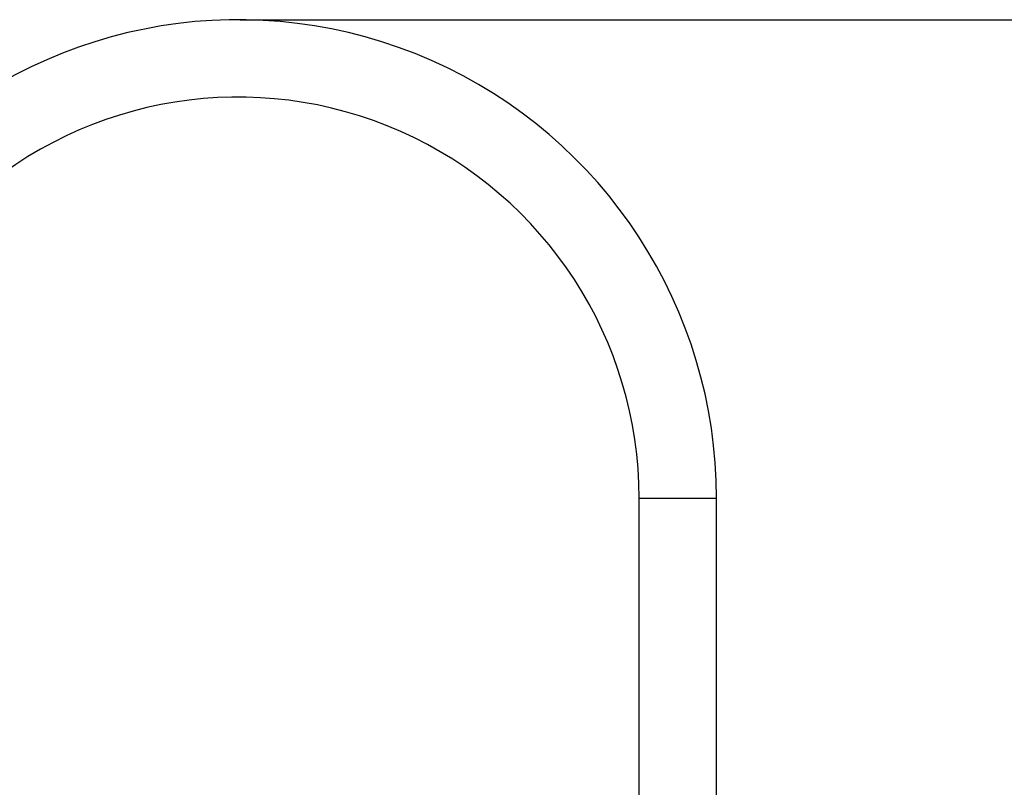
# Model space of a CAD drawing. Header units: millimetres. Extents: x 4086 to 8318, y 123 to 1549.
# Tile 42 of 56: x 6792 to 6989, y 1102 to 1256. Entities that reach past the tile are written whole.
import ezdxf

# ---------------------------------------------------------------- set-up
doc = ezdxf.new("R2010")
doc.units = ezdxf.units.MM
doc.styles.get("Standard").update_dxf_attribs({"font": 'SourceHanSansCN-Normal.ttf'})
doc.dimstyles.get("Standard").update_dxf_attribs({"dimscale": 6, "dimtxt": 5, "dimasz": 3, "dimexe": 0.18, "dimexo": 0.0625, "dimgap": 0.8, "dimtad": 1, "dimtoh": 1, "dimdec": 1, "dimlfac": 2, "dimzin": 0, "dimdsep": 46, "dimtxsty": 'Standard', "dimcen": 0.09, "dimclrd": 256, "dimclre": 256, "dimclrt": 256, "dimadec": 0, "dimazin": 2, "dimtfac": 1, "dimtdec": 1, "dimtofl": 0, "dimtmove": 0, "dimatfit": 3, "dimfxl": 1, "dimtolj": 1, "dimtzin": 0, "dimarcsym": 0})

# ---------------------------------------------------------------- blocks, each defined once
blk = doc.blocks.new('*D735')
at = {"lineweight": -2}
for p, q in [((6836.3, 1255.76), (7007.73, 1255.76)), ((7006.65, 1249.76), (7006.65, 997.26)), ((6939.4, 991.26), (7007.73, 991.26))]:
    blk.add_line(p, q, dxfattribs=at)
for points in [[(7007.65, 1249.76), (7005.65, 1249.76), (7006.65, 1255.76)], [(7005.65, 997.26), (7007.65, 997.26), (7006.65, 991.26)]]:
    blk.add_solid(points)
at = {"layer": 'Defpoints', "color": 0}
for p in [(6835.93, 1255.76), (6939.03, 991.26), (7006.65, 991.26)]:
    blk.add_point(p, dxfattribs=at)
at = {"insert": (6998.12, 1123.51), "char_height": 30, "attachment_point": 5, "rotation": 90}
blk.add_mtext('\\A1;\\A1;{\\H0.2x;最大529}', dxfattribs=at)
blk = doc.blocks.new('*D1031')
at = {"lineweight": -2}
for p, q in [((6666.4, 1234.66), (6558.74, 1234.66)), ((6559.82, 1228.66), (6559.82, 997.26)), ((6846.42, 991.26), (6558.74, 991.26))]:
    blk.add_line(p, q, dxfattribs=at)
for points in [[(6560.82, 1228.66), (6558.82, 1228.66), (6559.82, 1234.66)], [(6558.82, 997.26), (6560.82, 997.26), (6559.82, 991.26)]]:
    blk.add_solid(points)
at = {"layer": 'Defpoints', "color": 0}
for p in [(6666.78, 1234.66), (6559.82, 991.26), (6846.79, 991.26)]:
    blk.add_point(p, dxfattribs=at)
at = {"insert": (6551.91, 1112.96), "char_height": 30, "attachment_point": 5, "rotation": 90}
blk.add_mtext('\\A1;\\A1;{\\H0.2x;486.7}', dxfattribs=at)

msp = doc.modelspace()

# ---------------------------------------------------------------- linework, layer by layer
at = {"color": 7, "linetype": 'Continuous'}
for p, q in [((6916.2769, 1159.9141), (6931.7769, 1159.9141)), ((6916.2769, 1091.4392), (6916.2769, 1159.9141)), ((6931.7769, 1091.4392), (6931.7769, 1159.9141))]:
    msp.add_line(p, q, dxfattribs=at)
for radius, end in [(95.8476, 132.36713), (80.3476, 132.112068)]:
    msp.add_arc((6835.9293, 1159.9141), radius, 0, end, dxfattribs=at)

# ---------------------------------------------------------------- dimensions: what is measured, and where the dimension line sits
dim = msp.add_linear_dim(base=(7006.6483, 991.2617), p1=(6835.9293, 1255.7617), p2=(6939.0269, 991.2617), angle=90, text='\\A1;{\\H0.2x;最大529}', dimstyle='Standard', override={"dimasz": 1, "dimtxsty": 'Standard'})
dim.commit()
dim.dimension.update_dxf_attribs({"geometry": '*D735', "text_midpoint": (7006.6483, 1123.5117), "dimtype": 160})
dim = msp.add_linear_dim(base=(6559.8164, 991.2617), p1=(6666.7769, 1234.6617), p2=(6846.7924, 991.2617), angle=90, text='\\A1;{\\H0.2x;486.7}', dimstyle='Standard', override={"dimasz": 1, "dimtxsty": 'Standard'})
dim.commit()
dim.dimension.update_dxf_attribs({"geometry": '*D1031', "text_midpoint": (6551.9083, 1112.9617)})

doc.saveas('drawing.dxf')
